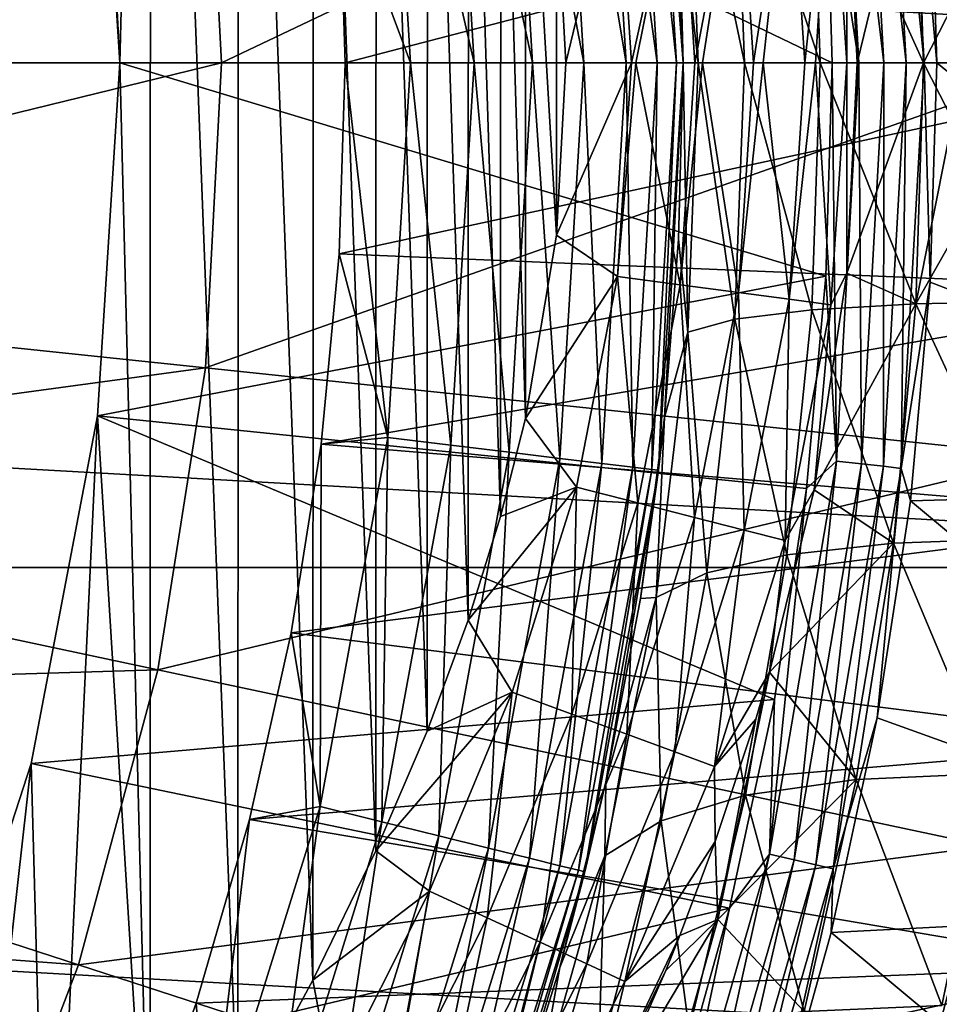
# Model space of a CAD drawing. Header units: metres. Extents: x -101 to 101, y -261 to 23.
# Tile 103 of 256: x -64.44 to -60.36, y -4.18 to 0.19. Entities that reach past the tile are written whole.
import ezdxf

# ---------------------------------------------------------------- set-up
doc = ezdxf.new("R2010")
doc.units = ezdxf.units.M
doc.layers.add('solid_505151_K2442K1000C34', color=7, linetype='CONTINUOUS')

msp = doc.modelspace()

# ---------------------------------------------------------------- linework, layer by layer
at = {"layer": 'solid_505151_K2442K1000C34'}
for points in [[(-64, 0, 59.5), (-63.863255, 5.347209, 59.5), (-64.310028, 6.057736, 59.5)], [(-64.09861, 1.566929, 59.5), (-64, 0, 59.5), (-64.310028, 6.057736, 59.5)], [(-64, 0, 59.5), (-63.865608, -5.35108, 59.5), (-63.863255, 5.347209, 59.5)], [(-63.865608, -5.35108, 59.5), (-63.476009, -4.688272, 59.5), (-63.863255, 5.347209, 59.5)], [(-63.476009, -4.688272, 59.5), (-63.473522, 4.68387, 59.5), (-63.863255, 5.347209, 59.5)], [(-63.476009, -4.688272, 59.5), (-63.143066, -4.070564, 59.5), (-63.473522, 4.68387, 59.5)], [(-63.143066, -4.070564, 59.5), (-63.140713, 4.065971, 59.5), (-63.473522, 4.68387, 59.5)], [(-63.143066, -4.070564, 59.5), (-62.864067, -3.496593, 59.5), (-63.140713, 4.065971, 59.5)], [(-62.864067, -3.496593, 59.5), (-62.862083, 3.492261, 59.5), (-63.140713, 4.065971, 59.5)], [(-62.864067, -3.496593, 59.5), (-62.636002, -2.964763, 59.5), (-62.862083, 3.492261, 59.5)], [(-62.636002, -2.964763, 59.5), (-62.634544, 2.961099, 59.5), (-62.862083, 3.492261, 59.5)], [(-62.636002, -2.964763, 59.5), (-62.453773, -2.473014, 59.5), (-62.634544, 2.961099, 59.5)], [(-62.453773, -2.473014, 59.5), (-62.452675, 2.469746, 59.5), (-62.634544, 2.961099, 59.5)], [(-62.453773, -2.473014, 59.5), (-62.3097, -2.012507, 59.5), (-62.452675, 2.469746, 59.5)], [(-62.3097, -2.012507, 59.5), (-62.309044, 2.010252, 59.5), (-62.452675, 2.469746, 59.5)], [(-96.5, 0, -4), (-96.374245, 2.239277, -4), (-56.5, 0, -4)], [(-96.374245, 2.239277, -4), (-56.625755, 2.239277, -4), (-56.5, 0, -4)], [(-62.3097, -2.012507, 59.5), (-62.199184, -1.577729, 59.5), (-62.309044, 2.010252, 59.5)], [(-62.199184, -1.577729, 59.5), (-62.198956, 1.576737, 59.5), (-62.309044, 2.010252, 59.5)], [(-58.061047, 1.875058, 66.448959), (-57.965958, 0, 66.448959), (-60.403141, 0.973678, 59.914131)], [(-61.722828, 1.794274, 0.925703), (-61.614292, 0, 0.925703), (-61.860645, 1.77754, 0.666155)], [(-61.637978, 1.804576, 1.207365), (-61.528824, 0, 1.207365), (-61.722828, 1.794274, 0.925703)], [(-61.528824, 0, 1.207365), (-61.614292, 0, 0.925703), (-61.722828, 1.794274, 0.925703)], [(-61.637978, 1.804576, 1.207365), (-61.609367, 1.80805, 1.5), (-61.5, 0, 1.5)], [(-61.637978, 1.804576, 1.207365), (-61.5, 0, 1.5), (-61.528824, 0, 1.207365)], [(-61.609367, 1.80805, 1.5), (-61.5, 0, 20.4), (-61.5, 0, 1.5)], [(-61.52042, 0.78241, 20.42819), (-61.5, 0, 20.4), (-61.609367, 1.80805, 1.5)], [(-60.531452, 1.799223, 59.810238), (-60.430412, 0, 59.810238), (-60.610836, 1.790279, 59.722267)], [(-60.531452, 1.799223, 59.810238), (-60.403141, 0.973678, 59.914131), (-60.373718, 0, 59.914131)], [(-60.531452, 1.799223, 59.810238), (-60.373718, 0, 59.914131), (-60.430412, 0, 59.810238)], [(-62.046124, 1.755018, 0.438715), (-61.939964, 0, 0.438715), (-62.272125, 1.727577, 0.252141)], [(-61.860645, 1.77754, 0.666155), (-61.753124, 0, 0.666155), (-62.046124, 1.755018, 0.438715)], [(-61.753124, 0, 0.666155), (-61.939964, 0, 0.438715), (-62.046124, 1.755018, 0.438715)], [(-61.614292, 0, 0.925703), (-61.753124, 0, 0.666155), (-61.860645, 1.77754, 0.666155)], [(-60.819237, 1.766798, 59.614094), (-60.720016, 0, 59.614094), (-60.866486, 0.946065, 59.599998)], [(-60.708603, 1.779263, 59.655628), (-60.608681, 0, 59.655628), (-60.819237, 1.766798, 59.614094)], [(-60.819237, 1.766798, 59.614094), (-60.608681, 0, 59.655628), (-60.720016, 0, 59.614094)], [(-60.610836, 1.790279, 59.722267), (-60.510296, 0, 59.722267), (-60.708603, 1.779263, 59.655628)], [(-60.708603, 1.779263, 59.655628), (-60.510296, 0, 59.722267), (-60.608681, 0, 59.655628)], [(-60.610836, 1.790279, 59.722267), (-60.430412, 0, 59.810238), (-60.510296, 0, 59.722267)], [(-59.875477, 1.747308, 105.622948), (-63.619274, 1.353819, 106.793419), (-63.548321, 0, 106.793419)], [(-59.875477, 1.747308, 105.622948), (-63.548321, 0, 106.793419), (-59.783905, 0, 105.622948)], [(-62.272125, 1.727577, 0.252141), (-62.167625, 0, 0.252141), (-62.529942, 1.696272, 0.113618)], [(-61.939964, 0, 0.438715), (-62.167625, 0, 0.252141), (-62.272125, 1.727577, 0.252141)], [(-62.80965, 1.66231, 0.028478), (-62.709099, 0, 0.028478), (-63.026638, 0.847684)], [(-62.529942, 1.696272, 0.113618), (-62.427334, 0, 0.113618), (-62.80965, 1.66231, 0.028478)], [(-62.427334, 0, 0.113618), (-62.709099, 0, 0.028478), (-62.80965, 1.66231, 0.028478)], [(-62.167625, 0, 0.252141), (-62.427334, 0, 0.113618), (-62.529942, 1.696272, 0.113618)], [(-62.199184, -1.577729, 59.5), (-62.062248, -0.764439, 59.5), (-62.198956, 1.576737, 59.5)], [(-62.062248, -0.764439, 59.5), (-62.062229, 0.764344, 59.5), (-62.198956, 1.576737, 59.5)], [(-64, 0, 59.599998), (-64, 0, 59.5), (-64.09861, 1.566929, 59.5)], [(-64.098572, 1.566701, 59.599998), (-64, 0, 59.599998), (-64.09861, 1.566929, 59.5)], [(-60.837887, 0, 59.599998), (-64, 0, 59.599998), (-64.098572, 1.566701, 59.599998)], [(-60.866486, 0.946065, 59.599998), (-60.837887, 0, 59.599998), (-64.098572, 1.566701, 59.599998)], [(-63.619274, 1.353819, 106.793419), (-67.443138, 0.951915, 107.663673), (-67.39325, 0, 107.663673)], [(-63.619274, 1.353819, 106.793419), (-67.39325, 0, 107.663673), (-63.548321, 0, 106.793419)], [(-61.479454, 1.194767, 21.338949), (-61.432194, 0, 21.269035), (-61.52042, 0.78241, 20.42819)], [(-61.227867, -0.000001, 22.124601), (-61.432194, 0, 21.269035), (-61.479454, 1.194767, 21.338949)], [(-61.269646, 1.138089, 22.191231), (-61.227867, -0.000001, 22.124601), (-61.479454, 1.194767, 21.338949)], [(-61.269646, 1.138089, 22.191231), (-60.929161, 1.095916, 23.001104), (-60.892086, -0.000001, 22.937616)], [(-61.269646, 1.138089, 22.191231), (-60.892086, -0.000001, 22.937616), (-61.227867, -0.000001, 22.124601)], [(-60.929161, 1.095916, 23.001104), (-60.466385, 1.068922, 23.748556), (-60.433132, -0.000001, 23.688021)], [(-60.929161, 1.095916, 23.001104), (-60.433132, -0.000001, 23.688021), (-60.892086, -0.000001, 22.937616)], [(-61.254536, 1.019145, 59.247753), (-61.187336, -0.000113, 59.247871), (-61.028839, 1.048806, 59.06115)], [(-61.028839, 1.048806, 59.06115), (-61.187336, -0.000113, 59.247871), (-61.143963, -0.000118, 59.217823)], [(-61.028839, 1.048806, 59.06115), (-61.143963, -0.000118, 59.217823), (-60.959671, -0.000134, 59.061295)], [(-61.028839, 1.048806, 59.06115), (-60.959671, -0.000134, 59.061295), (-60.84362, 1.073154, 58.833679)], [(-60.84362, 1.073154, 58.833679), (-60.959671, -0.000134, 59.061295), (-60.911545, -0.000137, 59.010944)], [(-60.84362, 1.073154, 58.833679), (-60.911545, -0.000137, 59.010944), (-60.772823, -0.000143, 58.833851)], [(-60.84362, 1.073154, 58.833679), (-60.772823, -0.000143, 58.833851), (-60.773556, 0.933021, 58.749271)], [(-60.773556, 0.933021, 58.749271), (-60.726799, 0.000001, 58.760559), (-60.466412, 1.068936, 58.251476)], [(-60.466412, 1.068936, 58.251476), (-60.726799, 0.000001, 58.760559), (-60.433174, 0.000001, 58.312)], [(-60.466412, 1.068936, 58.251476), (-60.433174, 0.000001, 58.312), (-59.892715, 1.056959, 57.584961)], [(-60.466385, 1.068922, 23.748556), (-59.892685, 1.056945, 24.415066), (-59.862335, -0.000001, 24.357302)], [(-60.466385, 1.068922, 23.748556), (-59.862335, -0.000001, 24.357302), (-60.433132, -0.000001, 23.688021)], [(-59.892715, 1.056959, 57.584961), (-60.433174, 0.000001, 58.312), (-60.253811, 0.000001, 58.077942)], [(-59.135738, 1.009006), (-63.026638, 0.847684), (-63, 0)], [(-59.135738, 1.009006), (-63, 0), (-59.106449, 0)], [(-61.51202, 0.985313, 59.386311), (-61.447056, -0.000083, 59.386395), (-61.254536, 1.019145, 59.247753)], [(-61.254536, 1.019145, 59.247753), (-61.447056, -0.000083, 59.386395), (-61.414063, -0.000087, 59.372299)], [(-61.254536, 1.019145, 59.247753), (-61.414063, -0.000087, 59.372299), (-61.187336, -0.000113, 59.247871)], [(-61.791374, 0.948612, 59.471485), (-61.728825, -0.000045, 59.471527), (-61.51202, 0.985313, 59.386311)], [(-61.51202, 0.985313, 59.386311), (-61.728825, -0.000045, 59.471527), (-61.71022, -0.000047, 59.467728)], [(-61.51202, 0.985313, 59.386311), (-61.71022, -0.000047, 59.467728), (-61.447056, -0.000083, 59.386395)], [(-60.403141, 0.973678, 59.914131), (-57.965958, 0, 66.448959), (-60.373718, 0, 59.914131)], [(-61.791374, 0.948612, 59.471485), (-62.062229, 0.764344, 59.5), (-62.019695, -0.000002, 59.5)], [(-61.791374, 0.948612, 59.471485), (-62.019695, -0.000002, 59.5), (-61.728825, -0.000045, 59.471527)], [(-60.720016, 0, 59.614094), (-60.837887, 0, 59.599998), (-60.866486, 0.946065, 59.599998)], [(-60.772823, -0.000143, 58.833851), (-60.726799, 0.000001, 58.760559), (-60.773556, 0.933021, 58.749271)], [(-62.709099, 0, 0.028478), (-63, 0), (-63.026638, 0.847684)], [(-62.062248, -0.764439, 59.5), (-62.019695, -0.000002, 59.5), (-62.062229, 0.764344, 59.5)], [(-61.432194, 0, 21.269035), (-61.5, 0, 20.4), (-61.52042, 0.78241, 20.42819)], [(-56.625755, -2.239277, -4), (-96.5, 0, -4), (-56.5, 0, -4)], [(-56.625755, -2.239277, -4), (-96.374245, -2.239277, -4), (-96.5, 0, -4)], [(-63.548321, 0, 106.793419), (-67.39325, 0, 107.663673), (-67.443138, -0.951915, 107.663673)], [(-63.619274, -1.353819, 106.793419), (-63.548321, 0, 106.793419), (-67.443138, -0.951915, 107.663673)], [(-64, 0, 59.5), (-64.09861, -1.566929, 59.5), (-63.865608, -5.35108, 59.5)], [(-64.098572, -1.566701, 59.599998), (-64.09861, -1.566929, 59.5), (-64, 0, 59.5)], [(-64.098572, -1.566701, 59.599998), (-64, 0, 59.5), (-64, 0, 59.599998)], [(-60.866486, -0.946059, 59.599998), (-64.098572, -1.566701, 59.599998), (-64, 0, 59.599998)], [(-60.837887, 0, 59.599998), (-60.866486, -0.946059, 59.599998), (-64, 0, 59.599998)], [(-59.783905, 0, 105.622948), (-63.548321, 0, 106.793419), (-63.619274, -1.353819, 106.793419)], [(-59.875477, -1.747308, 105.622948), (-59.783905, 0, 105.622948), (-63.619274, -1.353819, 106.793419)], [(-62.80965, -1.66231, 0.028478), (-63.026638, -0.847684), (-63, 0)], [(-59.106449, 0), (-63, 0), (-63.026638, -0.847684)], [(-59.135738, -1.009006), (-59.106449, 0), (-63.026638, -0.847684)], [(-62.80965, -1.66231, 0.028478), (-63, 0), (-62.709099, 0, 0.028478)], [(-60.819237, -1.766798, 59.614094), (-60.866486, -0.946059, 59.599998), (-60.837887, 0, 59.599998)], [(-60.720016, 0, 59.614094), (-60.819237, -1.766798, 59.614094), (-60.837887, 0, 59.599998)], [(-60.773636, -0.933604, 58.749256), (-60.433174, 0.000001, 58.312), (-60.726799, 0.000001, 58.760559)], [(-60.772823, -0.000143, 58.833851), (-60.773636, -0.933604, 58.749256), (-60.726799, 0.000001, 58.760559)], [(-60.773636, -0.933604, 58.749256), (-60.466427, -1.068838, 58.251488), (-60.433174, 0.000001, 58.312)], [(-60.253811, 0.000001, 58.077942), (-60.433174, 0.000001, 58.312), (-60.466427, -1.068838, 58.251488)], [(-59.862373, 0.000001, 57.642715), (-60.466427, -1.068838, 58.251488), (-59.892738, -1.056863, 57.584976)], [(-60.253811, 0.000001, 58.077942), (-60.466427, -1.068838, 58.251488), (-59.862373, 0.000001, 57.642715)], [(-60.430412, 0, 59.810238), (-60.373718, 0, 59.914131), (-60.403141, -0.973678, 59.914131)], [(-58.061047, -1.875058, 66.448959), (-60.403141, -0.973678, 59.914131), (-60.373718, 0, 59.914131)], [(-57.965958, 0, 66.448959), (-58.061047, -1.875058, 66.448959), (-60.373718, 0, 59.914131)], [(-62.529942, -1.696272, 0.113618), (-62.80965, -1.66231, 0.028478), (-62.709099, 0, 0.028478)], [(-62.529942, -1.696272, 0.113618), (-62.709099, 0, 0.028478), (-62.427334, 0, 0.113618)], [(-62.272125, -1.727577, 0.252141), (-62.529942, -1.696272, 0.113618), (-62.427334, 0, 0.113618)], [(-62.272125, -1.727577, 0.252141), (-62.427334, 0, 0.113618), (-62.167625, 0, 0.252141)], [(-62.046124, -1.755018, 0.438715), (-62.272125, -1.727577, 0.252141), (-62.167625, 0, 0.252141)], [(-62.046124, -1.755018, 0.438715), (-62.167625, 0, 0.252141), (-61.939964, 0, 0.438715)], [(-61.728825, -0.000045, 59.471527), (-62.019695, -0.000002, 59.5), (-62.062248, -0.764439, 59.5)], [(-61.728825, -0.000045, 59.471527), (-62.062248, -0.764439, 59.5), (-61.791424, -0.948703, 59.471489)], [(-61.860645, -1.77754, 0.666155), (-62.046124, -1.755018, 0.438715), (-61.939964, 0, 0.438715)], [(-61.860645, -1.77754, 0.666155), (-61.939964, 0, 0.438715), (-61.753124, 0, 0.666155)], [(-61.722828, -1.794274, 0.925703), (-61.860645, -1.77754, 0.666155), (-61.753124, 0, 0.666155)], [(-61.71022, -0.000047, 59.467728), (-61.728825, -0.000045, 59.471527), (-61.791424, -0.948703, 59.471489)], [(-61.71022, -0.000047, 59.467728), (-61.791424, -0.948703, 59.471489), (-61.512077, -0.985461, 59.386318)], [(-61.722828, -1.794274, 0.925703), (-61.753124, 0, 0.666155), (-61.614292, 0, 0.925703)], [(-61.637978, -1.804576, 1.207365), (-61.722828, -1.794274, 0.925703), (-61.614292, 0, 0.925703)], [(-61.71022, -0.000047, 59.467728), (-61.512077, -0.985461, 59.386318), (-61.447056, -0.000083, 59.386395)], [(-61.637978, -1.804576, 1.207365), (-61.528824, 0, 1.207365), (-61.609367, -1.80805, 1.5)], [(-61.637978, -1.804576, 1.207365), (-61.614292, 0, 0.925703), (-61.528824, 0, 1.207365)], [(-61.582779, -1.573688, 20.513708), (-61.609367, -1.80805, 1.5), (-61.5, 0, 1.5)], [(-61.528824, 0, 1.207365), (-61.5, 0, 1.5), (-61.609367, -1.80805, 1.5)], [(-61.520397, -0.781968, 20.42816), (-61.582779, -1.573688, 20.513708), (-61.5, 0, 1.5)], [(-61.520397, -0.781968, 20.42816), (-61.5, 0, 1.5), (-61.5, 0, 20.4)], [(-61.479462, -1.194666, 21.338972), (-61.520397, -0.781968, 20.42816), (-61.5, 0, 20.4)], [(-61.414063, -0.000087, 59.372299), (-61.447056, -0.000083, 59.386395), (-61.512077, -0.985461, 59.386318)], [(-61.414063, -0.000087, 59.372299), (-61.512077, -0.985461, 59.386318), (-61.254597, -1.019337, 59.247761)], [(-61.479462, -1.194666, 21.338972), (-61.5, 0, 20.4), (-61.432194, 0, 21.269035)], [(-61.269653, -1.137996, 22.191242), (-61.479462, -1.194666, 21.338972), (-61.432194, 0, 21.269035)], [(-61.269653, -1.137996, 22.191242), (-61.432194, 0, 21.269035), (-61.227867, -0.000001, 22.124601)], [(-61.414063, -0.000087, 59.372299), (-61.254597, -1.019337, 59.247761), (-61.187336, -0.000113, 59.247871)], [(-61.269653, -1.137996, 22.191242), (-61.227867, -0.000001, 22.124601), (-60.929173, -1.095829, 23.001104)], [(-61.143963, -0.000118, 59.217823), (-61.187336, -0.000113, 59.247871), (-61.254597, -1.019337, 59.247761)], [(-61.143963, -0.000118, 59.217823), (-61.254597, -1.019337, 59.247761), (-61.028896, -1.049026, 59.061157)], [(-60.929173, -1.095829, 23.001104), (-61.227867, -0.000001, 22.124601), (-60.892086, -0.000001, 22.937616)], [(-61.143963, -0.000118, 59.217823), (-61.028896, -1.049026, 59.061157), (-60.959671, -0.000134, 59.061295)], [(-60.911545, -0.000137, 59.010944), (-60.959671, -0.000134, 59.061295), (-61.028896, -1.049026, 59.061157)], [(-60.911545, -0.000137, 59.010944), (-61.028896, -1.049026, 59.061157), (-60.843674, -1.073385, 58.833687)], [(-60.929173, -1.095829, 23.001104), (-60.892086, -0.000001, 22.937616), (-60.466404, -1.068838, 23.748547)], [(-60.911545, -0.000137, 59.010944), (-60.843674, -1.073385, 58.833687), (-60.772823, -0.000143, 58.833851)], [(-60.466404, -1.068838, 23.748547), (-60.892086, -0.000001, 22.937616), (-60.433132, -0.000001, 23.688021)], [(-60.772823, -0.000143, 58.833851), (-60.843674, -1.073385, 58.833687), (-60.773636, -0.933604, 58.749256)], [(-60.708603, -1.779263, 59.655628), (-60.819237, -1.766798, 59.614094), (-60.720016, 0, 59.614094)], [(-60.608681, 0, 59.655628), (-60.708603, -1.779263, 59.655628), (-60.720016, 0, 59.614094)], [(-60.610836, -1.790279, 59.722267), (-60.708603, -1.779263, 59.655628), (-60.608681, 0, 59.655628)], [(-60.510296, 0, 59.722267), (-60.610836, -1.790279, 59.722267), (-60.608681, 0, 59.655628)], [(-60.531452, -1.799223, 59.810238), (-60.610836, -1.790279, 59.722267), (-60.510296, 0, 59.722267)], [(-60.430412, 0, 59.810238), (-60.403141, -0.973678, 59.914131), (-60.531452, -1.799223, 59.810238)], [(-60.430412, 0, 59.810238), (-60.531452, -1.799223, 59.810238), (-60.510296, 0, 59.722267)], [(-60.466404, -1.068838, 23.748547), (-60.433132, -0.000001, 23.688021), (-59.892712, -1.056864, 24.415049)], [(-59.892712, -1.056864, 24.415049), (-60.433132, -0.000001, 23.688021), (-59.862335, -0.000001, 24.357302)], [(-61.791424, -0.948703, 59.471489), (-62.062248, -0.764439, 59.5), (-62.199184, -1.577729, 59.5)], [(-61.479462, -1.194666, 21.338972), (-61.582779, -1.573688, 20.513708), (-61.520397, -0.781968, 20.42816)], [(-62.80965, -1.66231, 0.028478), (-63.106453, -1.692019), (-63.026638, -0.847684)], [(-59.135738, -1.009006), (-63.026638, -0.847684), (-63.106453, -1.692019)], [(-63.619274, -1.353819, 106.793419), (-67.443138, -0.951915, 107.663673), (-67.592255, -1.8934, 107.663673)], [(-60.866486, -0.946059, 59.599998), (-60.952229, -1.889053, 59.599998), (-64.098572, -1.566701, 59.599998)], [(-61.791424, -0.948703, 59.471489), (-62.199184, -1.577729, 59.5), (-61.973175, -1.882633, 59.471451)], [(-61.791424, -0.948703, 59.471489), (-61.973175, -1.882633, 59.471451), (-61.700249, -1.952564, 59.386242)], [(-61.791424, -0.948703, 59.471489), (-61.700249, -1.952564, 59.386242), (-61.512077, -0.985461, 59.386318)], [(-60.819237, -1.766798, 59.614094), (-60.952229, -1.889053, 59.599998), (-60.866486, -0.946059, 59.599998)], [(-60.773636, -0.933604, 58.749256), (-60.918594, -1.894086, 58.714447), (-60.466427, -1.068838, 58.251488)], [(-60.843674, -1.073385, 58.833687), (-60.918594, -1.894086, 58.714447), (-60.773636, -0.933604, 58.749256)], [(-61.512077, -0.985461, 59.386318), (-61.700249, -1.952564, 59.386242), (-61.448692, -2.017015, 59.247654)], [(-61.512077, -0.985461, 59.386318), (-61.448692, -2.017015, 59.247654), (-61.254597, -1.019337, 59.247761)], [(-60.531452, -1.799223, 59.810238), (-60.403141, -0.973678, 59.914131), (-60.491295, -1.943805, 59.914131)], [(-58.061047, -1.875058, 66.448959), (-60.491295, -1.943805, 59.914131), (-60.403141, -0.973678, 59.914131)], [(-59.223736, -2.01649), (-59.135738, -1.009006), (-63.106453, -1.692019)], [(-61.254597, -1.019337, 59.247761), (-61.448692, -2.017015, 59.247654), (-61.228199, -2.073503, 59.06102)], [(-61.254597, -1.019337, 59.247761), (-61.228199, -2.073503, 59.06102), (-61.028896, -1.049026, 59.061157)], [(-61.028896, -1.049026, 59.061157), (-61.228199, -2.073503, 59.06102), (-61.047253, -2.119854, 58.833523)], [(-61.028896, -1.049026, 59.061157), (-61.047253, -2.119854, 58.833523), (-60.843674, -1.073385, 58.833687)], [(-60.843674, -1.073385, 58.833687), (-61.047253, -2.119854, 58.833523), (-60.918594, -1.894086, 58.714447)], [(-60.929173, -1.095829, 23.001104), (-60.466404, -1.068838, 23.748547), (-60.566093, -2.131344, 23.928347)], [(-60.918594, -1.894086, 58.714447), (-60.56612, -2.131344, 58.071682), (-60.466427, -1.068838, 58.251488)], [(-59.984135, -2.109818, 57.413189), (-60.466427, -1.068838, 58.251488), (-60.56612, -2.131344, 58.071682)], [(-60.566093, -2.131344, 23.928347), (-60.466404, -1.068838, 23.748547), (-59.984112, -2.109819, 24.586836)], [(-59.892738, -1.056863, 57.584976), (-60.466427, -1.068838, 58.251488), (-59.984135, -2.109818, 57.413189)], [(-60.466404, -1.068838, 23.748547), (-59.892712, -1.056864, 24.415049), (-59.984112, -2.109819, 24.586836)], [(-61.269653, -1.137996, 22.191242), (-60.929173, -1.095829, 23.001104), (-61.039845, -2.182339, 23.189444)], [(-61.039845, -2.182339, 23.189444), (-60.929173, -1.095829, 23.001104), (-60.566093, -2.131344, 23.928347)], [(-61.39386, -2.263188, 22.388659), (-61.479462, -1.194666, 21.338972), (-61.269653, -1.137996, 22.191242)], [(-61.39386, -2.263188, 22.388659), (-61.269653, -1.137996, 22.191242), (-61.039845, -2.182339, 23.189444)], [(-61.479462, -1.194666, 21.338972), (-61.619507, -2.372621, 21.545872), (-61.582779, -1.573688, 20.513708)], [(-61.39386, -2.263188, 22.388659), (-61.619507, -2.372621, 21.545872), (-61.479462, -1.194666, 21.338972)], [(-63.831348, -2.692805, 106.793419), (-63.619274, -1.353819, 106.793419), (-67.592255, -1.8934, 107.663673)], [(-59.875477, -1.747308, 105.622948), (-63.619274, -1.353819, 106.793419), (-63.831348, -2.692805, 106.793419)], [(-64.098572, -1.566701, 59.599998), (-64.392723, -3.108675, 59.599998), (-64.09861, -1.566929, 59.5)], [(-61.09478, -2.825051, 59.599998), (-64.392723, -3.108675, 59.599998), (-64.098572, -1.566701, 59.599998)], [(-64.392723, -3.108675, 59.599998), (-64.392632, -3.108344, 59.5), (-64.09861, -1.566929, 59.5)], [(-64.09861, -1.566929, 59.5), (-64.392632, -3.108344, 59.5), (-64.311874, -6.060597, 59.5)], [(-64.09861, -1.566929, 59.5), (-64.311874, -6.060597, 59.5), (-63.865608, -5.35108, 59.5)], [(-60.952229, -1.889053, 59.599998), (-61.09478, -2.825051, 59.599998), (-64.098572, -1.566701, 59.599998)], [(-61.973175, -1.882633, 59.471451), (-62.199184, -1.577729, 59.5), (-62.3097, -2.012507, 59.5)], [(-61.582779, -1.573688, 20.513708), (-61.689411, -2.376229, 20.660139), (-61.609367, -1.80805, 1.5)], [(-61.619507, -2.372621, 21.545872), (-61.689411, -2.376229, 20.660139), (-61.582779, -1.573688, 20.513708)], [(-63.109837, -3.300379, 0.028478), (-63.239128, -2.529677), (-63.106453, -1.692019)], [(-59.223736, -2.01649), (-63.106453, -1.692019), (-63.239128, -2.529677)], [(-62.80965, -1.66231, 0.028478), (-63.109837, -3.300379, 0.028478), (-63.106453, -1.692019)], [(-62.836262, -3.367809, 0.113618), (-63.109837, -3.300379, 0.028478), (-62.80965, -1.66231, 0.028478)], [(-62.529942, -1.696272, 0.113618), (-62.836262, -3.367809, 0.113618), (-62.80965, -1.66231, 0.028478)], [(-62.584099, -3.429962, 0.252141), (-62.836262, -3.367809, 0.113618), (-62.529942, -1.696272, 0.113618)], [(-62.272125, -1.727577, 0.252141), (-62.584099, -3.429962, 0.252141), (-62.529942, -1.696272, 0.113618)], [(-60.149193, -3.475471, 105.622948), (-59.875477, -1.747308, 105.622948), (-63.831348, -2.692805, 106.793419)], [(-62.363052, -3.484445, 0.438715), (-62.584099, -3.429962, 0.252141), (-62.272125, -1.727577, 0.252141)], [(-62.046124, -1.755018, 0.438715), (-62.363052, -3.484445, 0.438715), (-62.272125, -1.727577, 0.252141)], [(-62.181641, -3.529159, 0.666155), (-62.363052, -3.484445, 0.438715), (-62.046124, -1.755018, 0.438715)], [(-61.860645, -1.77754, 0.666155), (-62.181641, -3.529159, 0.666155), (-62.046124, -1.755018, 0.438715)], [(-62.046844, -3.562383, 0.925703), (-62.181641, -3.529159, 0.666155), (-61.860645, -1.77754, 0.666155)], [(-61.722828, -1.794274, 0.925703), (-62.046844, -3.562383, 0.925703), (-61.860645, -1.77754, 0.666155)], [(-60.819237, -1.766798, 59.614094), (-61.115654, -3.511377, 59.614094), (-60.952229, -1.889053, 59.599998)], [(-61.007111, -3.536151, 59.655628), (-61.115654, -3.511377, 59.614094), (-60.819237, -1.766798, 59.614094)], [(-60.708603, -1.779263, 59.655628), (-61.007111, -3.536151, 59.655628), (-60.819237, -1.766798, 59.614094)], [(-60.91119, -3.558044, 59.722267), (-61.007111, -3.536151, 59.655628), (-60.708603, -1.779263, 59.655628)], [(-60.610836, -1.790279, 59.722267), (-60.91119, -3.558044, 59.722267), (-60.708603, -1.779263, 59.655628)], [(-60.833309, -3.57582, 59.810238), (-60.91119, -3.558044, 59.722267), (-60.610836, -1.790279, 59.722267)], [(-60.531452, -1.799223, 59.810238), (-60.833309, -3.57582, 59.810238), (-60.610836, -1.790279, 59.722267)], [(-61.963856, -3.582837, 1.207365), (-62.046844, -3.562383, 0.925703), (-61.722828, -1.794274, 0.925703)], [(-61.637978, -1.804576, 1.207365), (-61.963856, -3.582837, 1.207365), (-61.722828, -1.794274, 0.925703)], [(-61.637978, -1.804576, 1.207365), (-61.935871, -3.589734, 1.5), (-61.963856, -3.582837, 1.207365)], [(-61.637978, -1.804576, 1.207365), (-61.609367, -1.80805, 1.5), (-61.935871, -3.589734, 1.5)], [(-61.843102, -3.189878, 20.871258), (-61.935871, -3.589734, 1.5), (-61.609367, -1.80805, 1.5)], [(-61.689411, -2.376229, 20.660139), (-61.843102, -3.189878, 20.871258), (-61.609367, -1.80805, 1.5)], [(-60.531452, -1.799223, 59.810238), (-60.637867, -2.906838, 59.914131), (-60.833309, -3.57582, 59.810238)], [(-60.531452, -1.799223, 59.810238), (-60.491295, -1.943805, 59.914131), (-60.637867, -2.906838, 59.914131)], [(-58.061047, -1.875058, 66.448959), (-58.345348, -3.730875, 66.448959), (-60.491295, -1.943805, 59.914131)], [(-63.831348, -2.692805, 106.793419), (-67.592255, -1.8934, 107.663673), (-67.838966, -2.814141, 107.663673)], [(-61.973175, -1.882633, 59.471451), (-62.3097, -2.012507, 59.5), (-62.453773, -2.473014, 59.5)], [(-61.973175, -1.882633, 59.471451), (-62.453773, -2.473014, 59.5), (-62.257713, -2.792431, 59.471413)], [(-61.973175, -1.882633, 59.471451), (-62.257713, -2.792431, 59.471413), (-61.993294, -2.889669, 59.386169)], [(-61.973175, -1.882633, 59.471451), (-61.993294, -2.889669, 59.386169), (-61.700249, -1.952564, 59.386242)], [(-61.115654, -3.511377, 59.614094), (-61.09478, -2.825051, 59.599998), (-60.952229, -1.889053, 59.599998)], [(-60.918594, -1.894086, 58.714447), (-61.115608, -2.704083, 58.667881), (-60.56612, -2.131344, 58.071682)], [(-61.047253, -2.119854, 58.833523), (-61.115608, -2.704083, 58.667881), (-60.918594, -1.894086, 58.714447)], [(-61.700249, -1.952564, 59.386242), (-61.993294, -2.889669, 59.386169), (-61.749584, -2.979286, 59.247543)], [(-61.700249, -1.952564, 59.386242), (-61.749584, -2.979286, 59.247543), (-61.448692, -2.017015, 59.247654)], [(-58.345348, -3.730875, 66.448959), (-60.637867, -2.906838, 59.914131), (-60.491295, -1.943805, 59.914131)], [(-59.370274, -3.017937), (-59.223736, -2.01649), (-63.239128, -2.529677)], [(-61.448692, -2.017015, 59.247654), (-61.749584, -2.979286, 59.247543), (-61.535973, -3.057832, 59.060883)], [(-61.448692, -2.017015, 59.247654), (-61.535973, -3.057832, 59.060883), (-61.228199, -2.073503, 59.06102)], [(-61.228199, -2.073503, 59.06102), (-61.535973, -3.057832, 59.060883), (-61.360683, -3.122282, 58.833363)], [(-61.228199, -2.073503, 59.06102), (-61.360683, -3.122282, 58.833363), (-61.047253, -2.119854, 58.833523)], [(-61.047253, -2.119854, 58.833523), (-61.360683, -3.122282, 58.833363), (-61.115608, -2.704083, 58.667881)], [(-61.115608, -2.704083, 58.667881), (-60.731602, -3.180469, 57.777756), (-60.56612, -2.131344, 58.071682)], [(-61.039845, -2.182339, 23.189444), (-60.566093, -2.131344, 23.928347), (-60.731579, -3.180461, 24.222273)], [(-60.136982, -3.153707, 57.131657), (-60.56612, -2.131344, 58.071682), (-60.731602, -3.180469, 57.777756)], [(-60.731579, -3.180461, 24.222273), (-60.566093, -2.131344, 23.928347), (-60.136959, -3.153702, 24.868364)], [(-59.984135, -2.109818, 57.413189), (-60.56612, -2.131344, 58.071682), (-60.136982, -3.153707, 57.131657)], [(-60.566093, -2.131344, 23.928347), (-59.984112, -2.109819, 24.586836), (-60.136959, -3.153702, 24.868364)], [(-61.39386, -2.263188, 22.388659), (-61.039845, -2.182339, 23.189444), (-61.222183, -3.25013, 23.496531)], [(-61.222183, -3.25013, 23.496531), (-61.039845, -2.182339, 23.189444), (-60.731579, -3.180461, 24.222273)], [(-57.001465, -4.450506, -4), (-95.998535, -4.450506, -4), (-96.374245, -2.239277, -4)], [(-56.625755, -2.239277, -4), (-57.001465, -4.450506, -4), (-96.374245, -2.239277, -4)], [(-61.597092, -3.363421, 22.709709), (-61.619507, -2.372621, 21.545872), (-61.39386, -2.263188, 22.388659)], [(-61.597092, -3.363421, 22.709709), (-61.39386, -2.263188, 22.388659), (-61.222183, -3.25013, 23.496531)], [(-61.619507, -2.372621, 21.545872), (-61.847267, -3.518609, 21.881498), (-61.843102, -3.189878, 20.871258)], [(-61.597092, -3.363421, 22.709709), (-61.847267, -3.518609, 21.881498), (-61.619507, -2.372621, 21.545872)], [(-61.619507, -2.372621, 21.545872), (-61.843102, -3.189878, 20.871258), (-61.689411, -2.376229, 20.660139)], [(-62.257713, -2.792431, 59.471413), (-62.453773, -2.473014, 59.5), (-62.636002, -2.964763, 59.5)], [(-63.109837, -3.300379, 0.028478), (-63.424137, -3.357349), (-63.239128, -2.529677)], [(-59.370274, -3.017937), (-63.239128, -2.529677), (-63.424137, -3.357349)], [(-64.18222, -4.002289, 106.793419), (-63.831348, -2.692805, 106.793419), (-67.838966, -2.814141, 107.663673)], [(-60.149193, -3.475471, 105.622948), (-63.831348, -2.692805, 106.793419), (-64.18222, -4.002289, 106.793419)], [(-61.360683, -3.122282, 58.833363), (-61.177055, -2.912593, 58.653477), (-61.115608, -2.704083, 58.667881)], [(-61.115608, -2.704083, 58.667881), (-61.345982, -3.801414, 58.297237), (-60.731602, -3.180469, 57.777756)], [(-61.177055, -2.912593, 58.653477), (-61.345982, -3.801414, 58.297237), (-61.115608, -2.704083, 58.667881)], [(-62.257713, -2.792431, 59.471413), (-62.636002, -2.964763, 59.5), (-62.864067, -3.496593, 59.5)], [(-62.257713, -2.792431, 59.471413), (-62.864067, -3.496593, 59.5), (-62.625076, -3.674659, 59.471375)], [(-62.257713, -2.792431, 59.471413), (-62.625076, -3.674659, 59.471375), (-62.369419, -3.79301, 59.386093)], [(-62.257713, -2.792431, 59.471413), (-62.369419, -3.79301, 59.386093), (-61.993294, -2.889669, 59.386169)], [(-64.18222, -4.002289, 106.793419), (-67.838966, -2.814141, 107.663673), (-68.180573, -3.704049, 107.663673)], [(-61.09478, -2.825051, 59.599998), (-61.293625, -3.750715, 59.599998), (-64.392723, -3.108675, 59.599998)], [(-61.115654, -3.511377, 59.614094), (-61.293625, -3.750715, 59.599998), (-61.09478, -2.825051, 59.599998)], [(-61.993294, -2.889669, 59.386169), (-62.369419, -3.79301, 59.386093), (-62.133797, -3.902085, 59.247437)], [(-61.993294, -2.889669, 59.386169), (-62.133797, -3.902085, 59.247437), (-61.749584, -2.979286, 59.247543)], [(-61.360683, -3.122282, 58.833363), (-61.356731, -3.454485, 58.611538), (-61.177055, -2.912593, 58.653477)], [(-61.356731, -3.454485, 58.611538), (-61.345982, -3.801414, 58.297237), (-61.177055, -2.912593, 58.653477)], [(-58.345348, -3.730875, 66.448959), (-60.842316, -3.859265, 59.914131), (-60.637867, -2.906838, 59.914131)], [(-60.833309, -3.57582, 59.810238), (-60.637867, -2.906838, 59.914131), (-60.842316, -3.859265, 59.914131)], [(-61.749584, -2.979286, 59.247543), (-62.133797, -3.902085, 59.247437), (-61.92728, -3.997683, 59.060741)], [(-61.749584, -2.979286, 59.247543), (-61.92728, -3.997683, 59.060741), (-61.535973, -3.057832, 59.060883)], [(-59.57476, -4.008955), (-59.370274, -3.017937), (-63.424137, -3.357349)], [(-61.535973, -3.057832, 59.060883), (-61.92728, -3.997683, 59.060741), (-61.757824, -4.076121, 58.833199)], [(-61.535973, -3.057832, 59.060883), (-61.757824, -4.076121, 58.833199), (-61.360683, -3.122282, 58.833363)], [(-64.392632, -3.108344, 59.5), (-64.877968, -4.601954, 59.5), (-64.810608, -6.818148, 59.5)], [(-64.877815, -4.601607, 59.599998), (-64.877968, -4.601954, 59.5), (-64.392632, -3.108344, 59.5)], [(-64.392723, -3.108675, 59.599998), (-64.877815, -4.601607, 59.599998), (-64.392632, -3.108344, 59.5)], [(-61.293625, -3.750715, 59.599998), (-64.877815, -4.601607, 59.599998), (-64.392723, -3.108675, 59.599998)], [(-64.392632, -3.108344, 59.5), (-64.810608, -6.818148, 59.5), (-64.311874, -6.060597, 59.5)], [(-61.360683, -3.122282, 58.833363), (-61.757824, -4.076121, 58.833199), (-61.356731, -3.454485, 58.611538)], [(-61.345982, -3.801414, 58.297237), (-60.961849, -4.209521, 57.377468), (-60.731602, -3.180469, 57.777756)], [(-61.222183, -3.25013, 23.496531), (-60.731579, -3.180461, 24.222273), (-60.961826, -4.209512, 24.622555)], [(-60.351688, -4.183056, 56.747063), (-60.731602, -3.180469, 57.777756), (-60.961849, -4.209521, 57.377468)], [(-60.961826, -4.209512, 24.622555), (-60.731579, -3.180461, 24.222273), (-60.351665, -4.18305, 25.252953)], [(-60.136982, -3.153707, 57.131657), (-60.731602, -3.180469, 57.777756), (-60.351688, -4.183056, 56.747063)], [(-60.731579, -3.180461, 24.222273), (-60.136959, -3.153702, 24.868364), (-60.351665, -4.18305, 25.252953)], [(-61.843102, -3.189878, 20.871258), (-62.047031, -4.013936, 21.151274), (-61.935871, -3.589734, 1.5)], [(-61.847267, -3.518609, 21.881498), (-62.047031, -4.013936, 21.151274), (-61.843102, -3.189878, 20.871258)], [(-61.597092, -3.363421, 22.709709), (-61.222183, -3.25013, 23.496531), (-61.473392, -4.291008, 23.913401)], [(-61.473392, -4.291008, 23.913401), (-61.222183, -3.25013, 23.496531), (-60.961826, -4.209512, 24.622555)], [(-63.109837, -3.300379, 0.028478), (-63.605282, -4.890321, 0.028478), (-63.424137, -3.357349)], [(-63.341831, -4.990235, 0.113618), (-63.605282, -4.890321, 0.028478), (-63.109837, -3.300379, 0.028478)], [(-62.836262, -3.367809, 0.113618), (-63.341831, -4.990235, 0.113618), (-63.109837, -3.300379, 0.028478)], [(-63.605282, -4.890321, 0.028478), (-63.660751, -4.17177), (-63.424137, -3.357349)], [(-59.57476, -4.008955), (-63.424137, -3.357349), (-63.660751, -4.17177)], [(-61.874523, -4.428715, 23.144144), (-61.847267, -3.518609, 21.881498), (-61.597092, -3.363421, 22.709709)], [(-61.874523, -4.428715, 23.144144), (-61.597092, -3.363421, 22.709709), (-61.473392, -4.291008, 23.913401)], [(-63.098995, -5.08233, 0.252141), (-63.341831, -4.990235, 0.113618), (-62.836262, -3.367809, 0.113618)], [(-62.584099, -3.429962, 0.252141), (-63.098995, -5.08233, 0.252141), (-62.836262, -3.367809, 0.113618)], [(-62.886131, -5.16306, 0.438715), (-63.098995, -5.08233, 0.252141), (-62.584099, -3.429962, 0.252141)], [(-62.363052, -3.484445, 0.438715), (-62.886131, -5.16306, 0.438715), (-62.584099, -3.429962, 0.252141)], [(-60.602051, -5.165557, 105.622948), (-60.149193, -3.475471, 105.622948), (-64.18222, -4.002289, 106.793419)], [(-62.71143, -5.229315, 0.666155), (-62.886131, -5.16306, 0.438715), (-62.363052, -3.484445, 0.438715)], [(-62.181641, -3.529159, 0.666155), (-62.71143, -5.229315, 0.666155), (-62.363052, -3.484445, 0.438715)], [(-61.757824, -4.076121, 58.833199), (-61.514481, -3.872378, 58.574978), (-61.356731, -3.454485, 58.611538)], [(-61.356731, -3.454485, 58.611538), (-61.514481, -3.872378, 58.574978), (-61.345982, -3.801414, 58.297237)], [(-56.814777, -5.230136, 104.163307), (-60.149193, -3.475471, 105.622948), (-60.602051, -5.165557, 105.622948)], [(-62.625076, -3.674659, 59.471375), (-62.864067, -3.496593, 59.5), (-63.143066, -4.070564, 59.5)], [(-62.581623, -5.278544, 0.925703), (-62.71143, -5.229315, 0.666155), (-62.181641, -3.529159, 0.666155)], [(-62.046844, -3.562383, 0.925703), (-62.581623, -5.278544, 0.925703), (-62.181641, -3.529159, 0.666155)], [(-61.847267, -3.518609, 21.881498), (-62.155678, -4.620626, 22.334234), (-62.047031, -4.013936, 21.151274)], [(-61.874523, -4.428715, 23.144144), (-62.155678, -4.620626, 22.334234), (-61.847267, -3.518609, 21.881498)], [(-61.115654, -3.511377, 59.614094), (-61.605537, -5.211799, 59.614094), (-61.293625, -3.750715, 59.599998)], [(-61.50045, -5.248569, 59.655628), (-61.605537, -5.211799, 59.614094), (-61.115654, -3.511377, 59.614094)], [(-61.007111, -3.536151, 59.655628), (-61.50045, -5.248569, 59.655628), (-61.115654, -3.511377, 59.614094)], [(-61.407585, -5.281065, 59.722267), (-61.50045, -5.248569, 59.655628), (-61.007111, -3.536151, 59.655628)], [(-60.91119, -3.558044, 59.722267), (-61.407585, -5.281065, 59.722267), (-61.007111, -3.536151, 59.655628)], [(-62.501705, -5.308853, 1.207365), (-62.581623, -5.278544, 0.925703), (-62.046844, -3.562383, 0.925703)], [(-61.963856, -3.582837, 1.207365), (-62.501705, -5.308853, 1.207365), (-62.046844, -3.562383, 0.925703)], [(-61.332184, -5.307449, 59.810238), (-61.407585, -5.281065, 59.722267), (-60.91119, -3.558044, 59.722267)], [(-60.833309, -3.57582, 59.810238), (-61.332184, -5.307449, 59.810238), (-60.91119, -3.558044, 59.722267)], [(-60.833309, -3.57582, 59.810238), (-61.103901, -4.79761, 59.914131), (-61.332184, -5.307449, 59.810238)], [(-60.833309, -3.57582, 59.810238), (-60.842316, -3.859265, 59.914131), (-61.103901, -4.79761, 59.914131)], [(-61.963856, -3.582837, 1.207365), (-62.474754, -5.319072, 1.5), (-62.501705, -5.308853, 1.207365)], [(-61.963856, -3.582837, 1.207365), (-61.935871, -3.589734, 1.5), (-62.474754, -5.319072, 1.5)], [(-62.305576, -4.849569, 21.506397), (-62.474754, -5.319072, 1.5), (-61.935871, -3.589734, 1.5)], [(-62.047031, -4.013936, 21.151274), (-62.305576, -4.849569, 21.506397), (-61.935871, -3.589734, 1.5)], [(-64.668053, -5.267922, 106.793419), (-64.18222, -4.002289, 106.793419), (-68.180573, -3.704049, 107.663673)], [(-62.625076, -3.674659, 59.471375), (-63.143066, -4.070564, 59.5), (-63.055561, -4.530865, 59.471336)], [(-62.625076, -3.674659, 59.471375), (-63.055561, -4.530865, 59.471336), (-62.807732, -4.664813, 59.386017)], [(-62.625076, -3.674659, 59.471375), (-62.807732, -4.664813, 59.386017), (-62.369419, -3.79301, 59.386093)], [(-61.293625, -3.750715, 59.599998), (-61.548016, -4.662614, 59.599998), (-64.877815, -4.601607, 59.599998)], [(-61.605537, -5.211799, 59.614094), (-61.548016, -4.662614, 59.599998), (-61.293625, -3.750715, 59.599998)], [(-58.345348, -3.730875, 66.448959), (-58.815941, -5.548409, 66.448959), (-60.842316, -3.859265, 59.914131)], [(-62.369419, -3.79301, 59.386093), (-62.807732, -4.664813, 59.386017), (-62.57933, -4.788259, 59.247326)], [(-62.369419, -3.79301, 59.386093), (-62.57933, -4.788259, 59.247326), (-62.133797, -3.902085, 59.247437)], [(-61.846962, -4.642716, 58.499371), (-61.642559, -4.859403, 57.809284), (-61.345982, -3.801414, 58.297237)], [(-61.577114, -4.027452, 58.560501), (-61.846962, -4.642716, 58.499371), (-61.345982, -3.801414, 58.297237)], [(-61.345982, -3.801414, 58.297237), (-61.642559, -4.859403, 57.809284), (-60.961849, -4.209521, 57.377468)], [(-61.514481, -3.872378, 58.574978), (-61.577114, -4.027452, 58.560501), (-61.345982, -3.801414, 58.297237)], [(-61.906078, -4.695739, 58.574024), (-61.577114, -4.027452, 58.560501), (-61.514481, -3.872378, 58.574978)], [(-61.757824, -4.076121, 58.833199), (-61.906078, -4.695739, 58.574024), (-61.514481, -3.872378, 58.574978)], [(-58.815941, -5.548409, 66.448959), (-61.103901, -4.79761, 59.914131), (-60.842316, -3.859265, 59.914131)], [(-62.133797, -3.902085, 59.247437), (-62.57933, -4.788259, 59.247326), (-62.379154, -4.896449, 59.060604)], [(-62.133797, -3.902085, 59.247437), (-62.379154, -4.896449, 59.060604), (-61.92728, -3.997683, 59.060741)], [(-60.602051, -5.165557, 105.622948), (-64.18222, -4.002289, 106.793419), (-64.668053, -5.267922, 106.793419)], [(-59.57476, -4.008955), (-63.660751, -4.17177), (-63.948036, -4.969725)], [(-59.836483, -4.986258), (-59.57476, -4.008955), (-63.948036, -4.969725)], [(-61.92728, -3.997683, 59.060741), (-62.379154, -4.896449, 59.060604), (-62.214905, -4.985216, 58.833038)], [(-62.155678, -4.620626, 22.334234), (-62.305576, -4.849569, 21.506397), (-62.047031, -4.013936, 21.151274)], [(-61.92728, -3.997683, 59.060741), (-62.214905, -4.985216, 58.833038), (-61.757824, -4.076121, 58.833199)], [(-61.906078, -4.695739, 58.574024), (-61.846962, -4.642716, 58.499371), (-61.577114, -4.027452, 58.560501)], [(-63.055561, -4.530865, 59.471336), (-63.143066, -4.070564, 59.5), (-63.476009, -4.688272, 59.5)], [(-61.757824, -4.076121, 58.833199), (-62.214905, -4.985216, 58.833038), (-61.906078, -4.695739, 58.574024)], [(-63.605282, -4.890321, 0.028478), (-63.948036, -4.969725), (-63.660751, -4.17177)]]:
    msp.add_3dface(points, dxfattribs=at)

doc.saveas('drawing.dxf')
